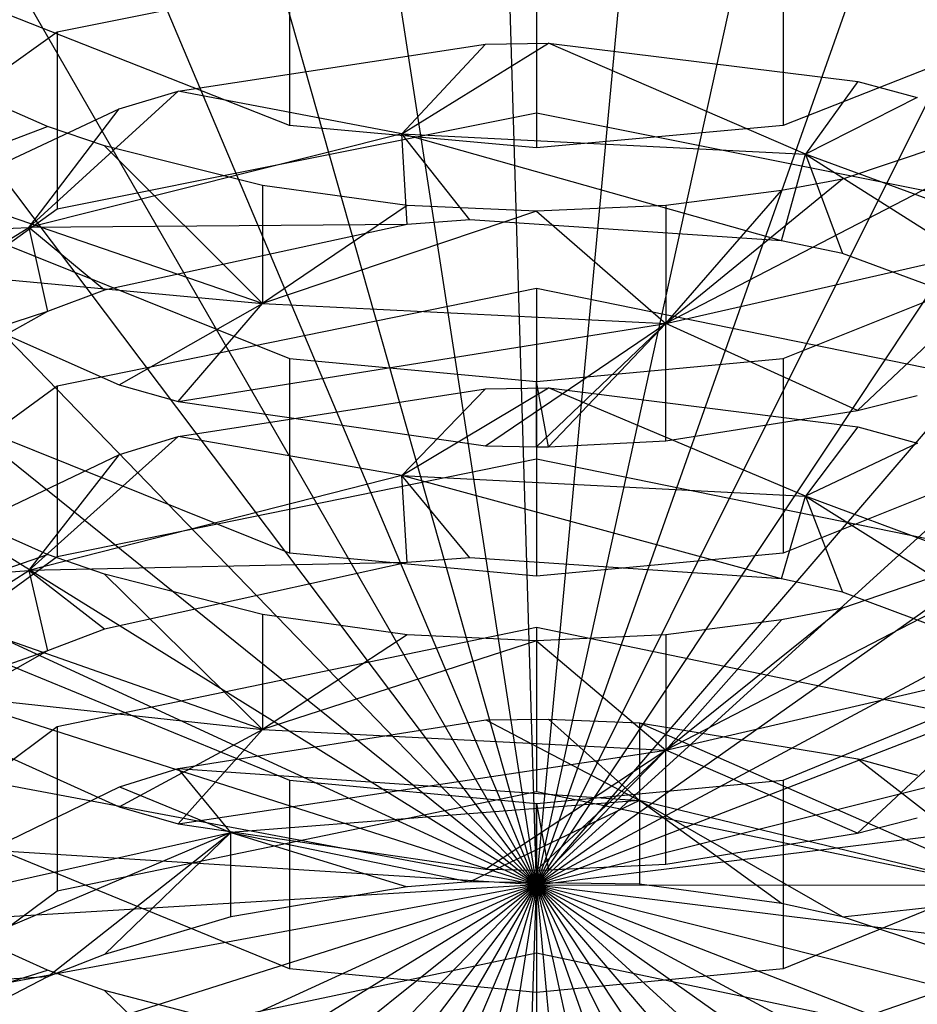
# Model space of a CAD drawing. Extents: x 0.1 to 26.5, y -19.1 to 0.
# Tile 137 of 256: x 13.151 to 13.433, y -11.816 to -11.507. Entities that reach past the tile are written whole.
import ezdxf

# ---------------------------------------------------------------- set-up
doc = ezdxf.new("R2010")
doc.units = 0
doc.header["$LTSCALE"] = 2.54
doc.layers.get('0').update_dxf_attribs({"linetype": 'CONTINUOUS'})

# ---------------------------------------------------------------- blocks, each defined once
blk = doc.blocks.new('7777_STL')
at = {"color": 0}
for p, q in [((13.31313, -11.77834, 37.94089), (13.30328, -11.44831, 37.93687)), ((13.31313, -11.77834, 37.94089), (13.30328, -11.44831, 37.93687)), ((13.31313, -11.77834, 37.94089), (13.34391, -11.4496, 37.93687)), ((13.31313, -11.77834, 37.94089), (13.34391, -11.4496, 37.93687)), ((13.31313, -11.77834, 37.94089), (13.2628, -11.45202, 37.93687)), ((13.31313, -11.77834, 37.94089), (13.2628, -11.45202, 37.93687)), ((13.31313, -11.77834, 37.94089), (13.38407, -11.45588, 37.93687)), ((13.31313, -11.77834, 37.94089), (13.38407, -11.45588, 37.93687)), ((13.31313, -11.77834, 37.94089), (13.22308, -11.46068, 37.93687)), ((13.31313, -11.77834, 37.94089), (13.22308, -11.46068, 37.93687)), ((13.31313, -11.77834, 37.94089), (13.42316, -11.46704, 37.93687)), ((13.31313, -11.77834, 37.94089), (13.42316, -11.46704, 37.93687)), ((13.31313, -11.77834, 37.94089), (13.18472, -11.47415, 37.93687)), ((13.31313, -11.77834, 37.94089), (13.18472, -11.47415, 37.93687)), ((13.23575, -11.47751, 14.019), (13.23575, -11.54025, 13.9479)), ((13.23575, -11.47751, 14.019), (13.23575, -11.54025, 13.9479)), ((13.39051, -11.47751, 14.019), (13.39051, -11.54025, 13.9479)), ((13.39051, -11.47751, 14.019), (13.39051, -11.54025, 13.9479)), ((13.31313, -11.48093, 12.99914), (13.16287, -11.51098, 13.02079)), ((13.31313, -11.48093, 12.99914), (13.16287, -11.51098, 13.02079)), ((13.31313, -11.48093, 12.99914), (13.31313, -11.53636, 12.92221)), ((13.31313, -11.48093, 12.99914), (13.31313, -11.53636, 12.92221)), ((13.31313, -11.77834, 37.94089), (13.46059, -11.48292, 37.93687)), ((13.31313, -11.77834, 37.94089), (13.46059, -11.48292, 37.93687)), ((13.31313, -11.48455, 14.02522), (13.31313, -11.54729, 13.95412)), ((13.31313, -11.48455, 14.02522), (13.31313, -11.54729, 13.95412)), ((13.23575, -11.54025, 13.9479), (13.09872, -11.48632, 13.90031)), ((13.23575, -11.54025, 13.9479), (13.09872, -11.48632, 13.90031)), ((13.52754, -11.48632, 13.90031), (13.39051, -11.54025, 13.9479)), ((13.52754, -11.48632, 13.90031), (13.39051, -11.54025, 13.9479)), ((13.31313, -11.77834, 37.94089), (13.14832, -11.49224, 37.93687)), ((13.31313, -11.77834, 37.94089), (13.14832, -11.49224, 37.93687)), ((13.31313, -11.77834, 37.94089), (13.49577, -11.50328, 37.93687)), ((13.31313, -11.77834, 37.94089), (13.49577, -11.50328, 37.93687)), ((13.16287, -11.51098, 13.02079), (13.04703, -11.59425, 13.08078)), ((13.16287, -11.51098, 13.02079), (13.04703, -11.59425, 13.08078)), ((13.16287, -11.51098, 13.02079), (13.16287, -11.56641, 12.94385)), ((13.16287, -11.51098, 13.02079), (13.16287, -11.56641, 12.94385)), ((13.31313, -11.77834, 37.94089), (13.11441, -11.51466, 37.93687)), ((13.31313, -11.77834, 37.94089), (13.11441, -11.51466, 37.93687)), ((13.20084, -11.52951, 12.91728), (13.2972, -11.51479, 12.90667)), ((13.20084, -11.52951, 12.91728), (13.2972, -11.51479, 12.90667)), ((13.27088, -11.54295, 12.87033), (13.3169, -11.51452, 12.90647)), ((13.27088, -11.54295, 12.87033), (13.3169, -11.51452, 12.90647)), ((13.2972, -11.51479, 12.90667), (13.27088, -11.54295, 12.87033)), ((13.2972, -11.51479, 12.90667), (13.27088, -11.54295, 12.87033)), ((13.2972, -11.51479, 12.90667), (13.3169, -11.51452, 12.90647)), ((13.2972, -11.51479, 12.90667), (13.3169, -11.51452, 12.90647)), ((13.3169, -11.51452, 12.90647), (13.41383, -11.52651, 12.91511)), ((13.39744, -11.54931, 12.87476), (13.3169, -11.51452, 12.90647)), ((13.39744, -11.54931, 12.87476), (13.3169, -11.51452, 12.90647)), ((13.3169, -11.51452, 12.90647), (13.41383, -11.52651, 12.91511)), ((13.15981, -11.5406, 13.94821), (13.1151, -11.52107, 13.93098)), ((13.15981, -11.5406, 13.94821), (13.1151, -11.52107, 13.93098)), ((13.31313, -11.77834, 37.94089), (13.52819, -11.52781, 37.93687)), ((13.31313, -11.77834, 37.94089), (13.52819, -11.52781, 37.93687)), ((13.49865, -11.52722, 13.9364), (13.35369, -11.60242, 13.92709)), ((13.49865, -11.52722, 13.9364), (13.35369, -11.60242, 13.92709)), ((13.41383, -11.52651, 12.91511), (13.39744, -11.54931, 12.87476)), ((13.41383, -11.52651, 12.91511), (13.39744, -11.54931, 12.87476)), ((13.49865, -11.52722, 13.9364), (13.40905, -11.55707, 13.96275)), ((13.49865, -11.52722, 13.9364), (13.40905, -11.55707, 13.96275)), ((13.41383, -11.52651, 12.91511), (13.43253, -11.53154, 12.91874)), ((13.41383, -11.52651, 12.91511), (13.43253, -11.53154, 12.91874)), ((13.15398, -11.57226, 12.89074), (13.20084, -11.52951, 12.91728)), ((13.15398, -11.57226, 12.89074), (13.20084, -11.52951, 12.91728)), ((13.18236, -11.53507, 12.92128), (13.20084, -11.52951, 12.91728)), ((13.18236, -11.53507, 12.92128), (13.20084, -11.52951, 12.91728)), ((13.27088, -11.54295, 12.87033), (13.20084, -11.52951, 12.91728)), ((13.27088, -11.54295, 12.87033), (13.20084, -11.52951, 12.91728)), ((13.43253, -11.53154, 12.91874), (13.39744, -11.54931, 12.87476)), ((13.43253, -11.53154, 12.91874), (13.39744, -11.54931, 12.87476)), ((13.09744, -11.57483, 12.94992), (13.18236, -11.53507, 12.92128)), ((13.09744, -11.57483, 12.94992), (13.18236, -11.53507, 12.92128)), ((13.15398, -11.57226, 12.89074), (13.18236, -11.53507, 12.92128)), ((13.15398, -11.57226, 12.89074), (13.18236, -11.53507, 12.92128)), ((13.16287, -11.56641, 12.94385), (13.31313, -11.53636, 12.92221)), ((13.16287, -11.56641, 12.94385), (13.31313, -11.53636, 12.92221)), ((13.31313, -11.53636, 12.92221), (13.46339, -11.56641, 12.94385)), ((13.31313, -11.53636, 12.92221), (13.46339, -11.56641, 12.94385)), ((13.31313, -11.54729, 13.95412), (13.23575, -11.54025, 13.9479)), ((13.31313, -11.54729, 13.95412), (13.23575, -11.54025, 13.9479)), ((13.39051, -11.54025, 13.9479), (13.31313, -11.54729, 13.95412)), ((13.39051, -11.54025, 13.9479), (13.31313, -11.54729, 13.95412)), ((13.31313, -11.77834, 37.94089), (13.08351, -11.54108, 37.93687)), ((13.31313, -11.77834, 37.94089), (13.08351, -11.54108, 37.93687)), ((13.1151, -11.55759, 13.88866), (13.15981, -11.5406, 13.94821)), ((13.1151, -11.55759, 13.88866), (13.15981, -11.5406, 13.94821)), ((13.27088, -11.54295, 12.87033), (13.15398, -11.57226, 12.89074)), ((13.27088, -11.54295, 12.87033), (13.15398, -11.57226, 12.89074)), ((13.17776, -11.5467, 13.95359), (13.15981, -11.5406, 13.94821)), ((13.17776, -11.5467, 13.95359), (13.15981, -11.5406, 13.94821)), ((13.38997, -11.57646, 12.83238), (13.27088, -11.54295, 12.87033)), ((13.27088, -11.54295, 12.87033), (13.39744, -11.54931, 12.87476)), ((13.27088, -11.54295, 12.87033), (13.39744, -11.54931, 12.87476)), ((13.29224, -11.56992, 12.82792), (13.27088, -11.54295, 12.87033)), ((13.38997, -11.57646, 12.83238), (13.27088, -11.54295, 12.87033)), ((13.29224, -11.56992, 12.82792), (13.27088, -11.54295, 12.87033)), ((13.27261, -11.57135, 12.82889), (13.27088, -11.54295, 12.87033)), ((13.27261, -11.57135, 12.82889), (13.27088, -11.54295, 12.87033)), ((13.22729, -11.55911, 13.96454), (13.17776, -11.5467, 13.95359)), ((13.17776, -11.5467, 13.95359), (13.22729, -11.5961, 13.92167)), ((13.17776, -11.5467, 13.95359), (13.22729, -11.5961, 13.92167)), ((13.22729, -11.55911, 13.96454), (13.17776, -11.5467, 13.95359)), ((13.38997, -11.57646, 12.83238), (13.39744, -11.54931, 12.87476)), ((13.38997, -11.57646, 12.83238), (13.39744, -11.54931, 12.87476)), ((13.50995, -11.59057, 12.90349), (13.39744, -11.54931, 12.87476)), ((13.39744, -11.54931, 12.87476), (13.40906, -11.58048, 12.83512)), ((13.39744, -11.54931, 12.87476), (13.40906, -11.58048, 12.83512)), ((13.39744, -11.54931, 12.87476), (13.49866, -11.61338, 12.85755)), ((13.39744, -11.54931, 12.87476), (13.49866, -11.61338, 12.85755)), ((13.50995, -11.59057, 12.90349), (13.39744, -11.54931, 12.87476)), ((13.09872, -11.55834, 13.81589), (13.23575, -11.61338, 13.86217)), ((13.09872, -11.55834, 13.81589), (13.23575, -11.61338, 13.86217)), ((13.22729, -11.5961, 13.92167), (13.1151, -11.55759, 13.88866)), ((13.22729, -11.5961, 13.92167), (13.1151, -11.55759, 13.88866)), ((13.31313, -11.77834, 37.94089), (13.55734, -11.55614, 37.93687)), ((13.31313, -11.77834, 37.94089), (13.55734, -11.55614, 37.93687)), ((13.40905, -11.55707, 13.96275), (13.35369, -11.60242, 13.92709)), ((13.40905, -11.55707, 13.96275), (13.35369, -11.60242, 13.92709)), ((13.40905, -11.55707, 13.96275), (13.38996, -11.56072, 13.96597)), ((13.40905, -11.55707, 13.96275), (13.38996, -11.56072, 13.96597)), ((13.39051, -11.61338, 13.86217), (13.52754, -11.55834, 13.81589)), ((13.39051, -11.61338, 13.86217), (13.52754, -11.55834, 13.81589)), ((13.2726, -11.56536, 13.97006), (13.22729, -11.55911, 13.96454)), ((13.22729, -11.55911, 13.96454), (13.22729, -11.5961, 13.92167)), ((13.22729, -11.55911, 13.96454), (13.22729, -11.5961, 13.92167)), ((13.2726, -11.56536, 13.97006), (13.22729, -11.55911, 13.96454)), ((13.38996, -11.56072, 13.96597), (13.35369, -11.56535, 13.97005)), ((13.35369, -11.60242, 13.92709), (13.38996, -11.56072, 13.96597)), ((13.35369, -11.60242, 13.92709), (13.38996, -11.56072, 13.96597)), ((13.38996, -11.56072, 13.96597), (13.35369, -11.56535, 13.97005)), ((13.04703, -11.64967, 13.00384), (13.16287, -11.56641, 12.94385)), ((13.04703, -11.64967, 13.00384), (13.16287, -11.56641, 12.94385)), ((13.2726, -11.56536, 13.97006), (13.22729, -11.5961, 13.92167)), ((13.2726, -11.56536, 13.97006), (13.22729, -11.5961, 13.92167)), ((13.31313, -11.56712, 13.97162), (13.22729, -11.5961, 13.92167)), ((13.31313, -11.56712, 13.97162), (13.22729, -11.5961, 13.92167)), ((13.31313, -11.56712, 13.97162), (13.2726, -11.56536, 13.97006)), ((13.31313, -11.56712, 13.97162), (13.2726, -11.56536, 13.97006)), ((13.35369, -11.56535, 13.97005), (13.31313, -11.56712, 13.97162)), ((13.35369, -11.56535, 13.97005), (13.31313, -11.56712, 13.97162)), ((13.31313, -11.56712, 13.97162), (13.35369, -11.60242, 13.92709)), ((13.31313, -11.56712, 13.97162), (13.35369, -11.60242, 13.92709)), ((13.35369, -11.56535, 13.97005), (13.35369, -11.60242, 13.92709)), ((13.35369, -11.56535, 13.97005), (13.35369, -11.60242, 13.92709)), ((13.31313, -11.77834, 37.94089), (13.05609, -11.5711, 37.93687)), ((13.31313, -11.77834, 37.94089), (13.05609, -11.5711, 37.93687)), ((13.27261, -11.57135, 12.82889), (13.15398, -11.57226, 12.89074)), ((13.27261, -11.57135, 12.82889), (13.15398, -11.57226, 12.89074)), ((13.27261, -11.57135, 12.82889), (13.17777, -11.59191, 12.84291)), ((13.27261, -11.57135, 12.82889), (13.17777, -11.59191, 12.84291)), ((13.29224, -11.56992, 12.82792), (13.27261, -11.57135, 12.82889)), ((13.29224, -11.56992, 12.82792), (13.27261, -11.57135, 12.82889)), ((13.38997, -11.57646, 12.83238), (13.29224, -11.56992, 12.82792)), ((13.38997, -11.57646, 12.83238), (13.29224, -11.56992, 12.82792)), ((13.05688, -11.63243, 12.93264), (13.15398, -11.57226, 12.89074)), ((13.05688, -11.63243, 12.93264), (13.15398, -11.57226, 12.89074)), ((13.09744, -11.57483, 12.94992), (13.15398, -11.57226, 12.89074)), ((13.09744, -11.57483, 12.94992), (13.15398, -11.57226, 12.89074)), ((13.15398, -11.57226, 12.89074), (13.15982, -11.59863, 12.84749)), ((13.17777, -11.59191, 12.84291), (13.15398, -11.57226, 12.89074)), ((13.17777, -11.59191, 12.84291), (13.15398, -11.57226, 12.89074)), ((13.15398, -11.57226, 12.89074), (13.15982, -11.59863, 12.84749)), ((13.35369, -11.60242, 13.92709), (13.47077, -11.57573, 13.90421)), ((13.35369, -11.60242, 13.92709), (13.47077, -11.57573, 13.90421)), ((13.40906, -11.58048, 12.83512), (13.38997, -11.57646, 12.83238)), ((13.40906, -11.58048, 12.83512), (13.38997, -11.57646, 12.83238)), ((13.41382, -11.62969, 13.87588), (13.47077, -11.57573, 13.90421)), ((13.41382, -11.62969, 13.87588), (13.47077, -11.57573, 13.90421)), ((13.49866, -11.61338, 12.85755), (13.40906, -11.58048, 12.83512)), ((13.49866, -11.61338, 12.85755), (13.40906, -11.58048, 12.83512)), ((13.09743, -11.5841, 13.83755), (13.22729, -11.5961, 13.92167)), ((13.09743, -11.5841, 13.83755), (13.18235, -11.62161, 13.86909)), ((13.09743, -11.5841, 13.83755), (13.22729, -11.5961, 13.92167)), ((13.09743, -11.5841, 13.83755), (13.18235, -11.62161, 13.86909)), ((13.31313, -11.77834, 37.94089), (13.5828, -11.58783, 37.93687)), ((13.31313, -11.77834, 37.94089), (13.5828, -11.58783, 37.93687)), ((13.17777, -11.59191, 12.84291), (13.15982, -11.59863, 12.84749)), ((13.17777, -11.59191, 12.84291), (13.15982, -11.59863, 12.84749)), ((13.31313, -11.59143, 12.84258), (13.16287, -11.62203, 12.86345)), ((13.31313, -11.59143, 12.84258), (13.16287, -11.62203, 12.86345)), ((13.46339, -11.62203, 12.86345), (13.31313, -11.59143, 12.84258)), ((13.31313, -11.59143, 12.84258), (13.31313, -11.64485, 12.76424)), ((13.46339, -11.62203, 12.86345), (13.31313, -11.59143, 12.84258)), ((13.31313, -11.59143, 12.84258), (13.31313, -11.64485, 12.76424)), ((13.15982, -11.59863, 12.84749), (13.05688, -11.63243, 12.93264)), ((13.15982, -11.59863, 12.84749), (13.05688, -11.63243, 12.93264)), ((13.15982, -11.59863, 12.84749), (13.07856, -11.64396, 12.8784)), ((13.15982, -11.59863, 12.84749), (13.07856, -11.64396, 12.8784)), ((13.18235, -11.62161, 13.86909), (13.22729, -11.5961, 13.92167)), ((13.18235, -11.62161, 13.86909), (13.22729, -11.5961, 13.92167)), ((13.20083, -11.62685, 13.8735), (13.22729, -11.5961, 13.92167)), ((13.20083, -11.62685, 13.8735), (13.22729, -11.5961, 13.92167)), ((13.22729, -11.5961, 13.92167), (13.35369, -11.60242, 13.92709)), ((13.22729, -11.5961, 13.92167), (13.35369, -11.60242, 13.92709)), ((13.31313, -11.77834, 37.94089), (13.03257, -11.60425, 37.93687)), ((13.31313, -11.77834, 37.94089), (13.03257, -11.60425, 37.93687)), ((13.20083, -11.62685, 13.8735), (13.35369, -11.60242, 13.92709)), ((13.20083, -11.62685, 13.8735), (13.35369, -11.60242, 13.92709)), ((13.29718, -11.64074, 13.88517), (13.35369, -11.60242, 13.92709)), ((13.29718, -11.64074, 13.88517), (13.35369, -11.60242, 13.92709)), ((13.35369, -11.60242, 13.92709), (13.31313, -11.64101, 13.8854)), ((13.35369, -11.60242, 13.92709), (13.31313, -11.64101, 13.8854)), ((13.31689, -11.641, 13.88539), (13.35369, -11.60242, 13.92709)), ((13.31689, -11.641, 13.88539), (13.35369, -11.60242, 13.92709)), ((13.35369, -11.63921, 13.88389), (13.35369, -11.60242, 13.92709)), ((13.35369, -11.63921, 13.88389), (13.35369, -11.60242, 13.92709)), ((13.41382, -11.62969, 13.87588), (13.35369, -11.60242, 13.92709)), ((13.41382, -11.62969, 13.87588), (13.35369, -11.60242, 13.92709)), ((13.23575, -11.61338, 13.86217), (13.31313, -11.62057, 13.86822)), ((13.23575, -11.61338, 13.86217), (13.31313, -11.62057, 13.86822)), ((13.23575, -11.61338, 13.86217), (13.23575, -11.67441, 13.7896)), ((13.23575, -11.61338, 13.86217), (13.23575, -11.67441, 13.7896)), ((13.31313, -11.62057, 13.86822), (13.39051, -11.61338, 13.86217)), ((13.31313, -11.62057, 13.86822), (13.39051, -11.61338, 13.86217)), ((13.39051, -11.61338, 13.86217), (13.39051, -11.67441, 13.7896)), ((13.39051, -11.61338, 13.86217), (13.39051, -11.67441, 13.7896)), ((13.23575, -11.67441, 13.7896), (13.09872, -11.61936, 13.74331)), ((13.23575, -11.67441, 13.7896), (13.09872, -11.61936, 13.74331)), ((13.31689, -11.641, 13.88539), (13.31313, -11.62057, 13.86822)), ((13.31313, -11.64101, 13.8854), (13.31313, -11.62057, 13.86822)), ((13.31313, -11.62057, 13.86822), (13.31313, -11.6816, 13.79564)), ((13.31313, -11.62057, 13.86822), (13.31313, -11.6816, 13.79564)), ((13.52754, -11.61936, 13.74331), (13.39051, -11.67441, 13.7896)), ((13.52754, -11.61936, 13.74331), (13.39051, -11.67441, 13.7896)), ((13.16287, -11.62203, 12.86345), (13.04703, -11.70682, 12.92126)), ((13.16287, -11.62203, 12.86345), (13.04703, -11.70682, 12.92126)), ((13.16287, -11.62203, 12.86345), (13.16287, -11.67545, 12.7851)), ((13.16287, -11.62203, 12.86345), (13.16287, -11.67545, 12.7851)), ((13.18235, -11.62161, 13.86909), (13.20083, -11.62685, 13.8735)), ((13.18235, -11.62161, 13.86909), (13.20083, -11.62685, 13.8735)), ((13.20085, -11.63784, 12.75946), (13.2972, -11.62285, 12.74924)), ((13.20085, -11.63784, 12.75946), (13.2972, -11.62285, 12.74924)), ((13.27089, -11.65001, 12.71224), (13.31691, -11.62257, 12.74905)), ((13.27089, -11.65001, 12.71224), (13.31691, -11.62257, 12.74905)), ((13.2972, -11.62285, 12.74924), (13.27089, -11.65001, 12.71224)), ((13.2972, -11.62285, 12.74924), (13.27089, -11.65001, 12.71224)), ((13.2972, -11.62285, 12.74924), (13.31691, -11.62257, 12.74905)), ((13.2972, -11.62285, 12.74924), (13.31691, -11.62257, 12.74905)), ((13.31313, -11.77834, 37.94089), (13.60417, -11.62242, 37.93687)), ((13.31313, -11.77834, 37.94089), (13.60417, -11.62242, 37.93687)), ((13.31691, -11.62257, 12.74905), (13.41383, -11.63478, 12.75738)), ((13.39744, -11.65648, 12.71651), (13.31691, -11.62257, 12.74905)), ((13.39744, -11.65648, 12.71651), (13.31691, -11.62257, 12.74905)), ((13.31691, -11.62257, 12.74905), (13.41383, -11.63478, 12.75738)), ((13.20083, -11.62685, 13.8735), (13.29718, -11.64074, 13.88517)), ((13.20083, -11.62685, 13.8735), (13.29718, -11.64074, 13.88517)), ((13.41382, -11.62969, 13.87588), (13.43253, -11.62495, 13.87189)), ((13.41382, -11.62969, 13.87588), (13.43253, -11.62495, 13.87189)), ((13.35369, -11.63921, 13.88389), (13.41382, -11.62969, 13.87588)), ((13.35369, -11.63921, 13.88389), (13.41382, -11.62969, 13.87588)), ((13.41383, -11.63478, 12.75738), (13.39744, -11.65648, 12.71651)), ((13.41383, -11.63478, 12.75738), (13.39744, -11.65648, 12.71651)), ((13.41383, -11.63478, 12.75738), (13.43254, -11.6399, 12.76087)), ((13.41383, -11.63478, 12.75738), (13.43254, -11.6399, 12.76087)), ((13.15398, -11.67984, 12.73188), (13.20085, -11.63784, 12.75946)), ((13.15398, -11.67984, 12.73188), (13.20085, -11.63784, 12.75946)), ((13.18237, -11.64349, 12.76331), (13.20085, -11.63784, 12.75946)), ((13.18237, -11.64349, 12.76331), (13.20085, -11.63784, 12.75946)), ((13.27089, -11.65001, 12.71224), (13.20085, -11.63784, 12.75946)), ((13.27089, -11.65001, 12.71224), (13.20085, -11.63784, 12.75946)), ((13.31689, -11.641, 13.88539), (13.35369, -11.63921, 13.88389)), ((13.31689, -11.641, 13.88539), (13.35369, -11.63921, 13.88389)), ((13.31313, -11.77834, 37.94089), (13.01331, -11.64005, 37.93687)), ((13.31313, -11.77834, 37.94089), (13.01331, -11.64005, 37.93687)), ((13.29718, -11.64074, 13.88517), (13.31313, -11.64101, 13.8854)), ((13.29718, -11.64074, 13.88517), (13.31313, -11.64101, 13.8854)), ((13.31313, -11.64101, 13.8854), (13.31689, -11.641, 13.88539)), ((13.43254, -11.6399, 12.76087), (13.39744, -11.65648, 12.71651)), ((13.43254, -11.6399, 12.76087), (13.39744, -11.65648, 12.71651)), ((13.09745, -11.68399, 12.79092), (13.18237, -11.64349, 12.76331)), ((13.09745, -11.68399, 12.79092), (13.18237, -11.64349, 12.76331)), ((13.15398, -11.67984, 12.73188), (13.18237, -11.64349, 12.76331)), ((13.15398, -11.67984, 12.73188), (13.18237, -11.64349, 12.76331)), ((13.16287, -11.67545, 12.7851), (13.31313, -11.64485, 12.76424)), ((13.16287, -11.67545, 12.7851), (13.31313, -11.64485, 12.76424)), ((13.31313, -11.64485, 12.76424), (13.46339, -11.67545, 12.7851)), ((13.31313, -11.64485, 12.76424), (13.46339, -11.67545, 12.7851)), ((13.27089, -11.65001, 12.71224), (13.15398, -11.67984, 12.73188)), ((13.27089, -11.65001, 12.71224), (13.15398, -11.67984, 12.73188)), ((13.38996, -11.68249, 12.67347), (13.27089, -11.65001, 12.71224)), ((13.27089, -11.65001, 12.71224), (13.39744, -11.65648, 12.71651)), ((13.27089, -11.65001, 12.71224), (13.39744, -11.65648, 12.71651)), ((13.29223, -11.67584, 12.66918), (13.27089, -11.65001, 12.71224)), ((13.38996, -11.68249, 12.67347), (13.27089, -11.65001, 12.71224)), ((13.29223, -11.67584, 12.66918), (13.27089, -11.65001, 12.71224)), ((13.2726, -11.67729, 12.67012), (13.27089, -11.65001, 12.71224)), ((13.2726, -11.67729, 12.67012), (13.27089, -11.65001, 12.71224)), ((13.15981, -11.67478, 13.78991), (13.11509, -11.65484, 13.77315)), ((13.15981, -11.67478, 13.78991), (13.11509, -11.65484, 13.77315)), ((13.38996, -11.68249, 12.67347), (13.39744, -11.65648, 12.71651)), ((13.38996, -11.68249, 12.67347), (13.39744, -11.65648, 12.71651)), ((13.50995, -11.69848, 12.74415), (13.39744, -11.65648, 12.71651)), ((13.39744, -11.65648, 12.71651), (13.40906, -11.68658, 12.6761)), ((13.39744, -11.65648, 12.71651), (13.40906, -11.68658, 12.6761)), ((13.39744, -11.65648, 12.71651), (13.49865, -11.72005, 12.69766)), ((13.39744, -11.65648, 12.71651), (13.49865, -11.72005, 12.69766)), ((13.50995, -11.69848, 12.74415), (13.39744, -11.65648, 12.71651)), ((13.31313, -11.77834, 37.94089), (13.62112, -11.65936, 37.93687)), ((13.31313, -11.77834, 37.94089), (13.62112, -11.65936, 37.93687)), ((13.49866, -11.66111, 13.77842), (13.35369, -11.73612, 13.76723)), ((13.49866, -11.66111, 13.77842), (13.35369, -11.73612, 13.76723)), ((13.49866, -11.66111, 13.77842), (13.40906, -11.69159, 13.80404)), ((13.49866, -11.66111, 13.77842), (13.40906, -11.69159, 13.80404)), ((13.04703, -11.76024, 12.84291), (13.16287, -11.67545, 12.7851)), ((13.04703, -11.76024, 12.84291), (13.16287, -11.67545, 12.7851)), ((13.11509, -11.69036, 13.7299), (13.15981, -11.67478, 13.78991)), ((13.11509, -11.69036, 13.7299), (13.15981, -11.67478, 13.78991)), ((13.17777, -11.681, 13.79514), (13.15981, -11.67478, 13.78991)), ((13.17777, -11.681, 13.79514), (13.15981, -11.67478, 13.78991)), ((13.31313, -11.6816, 13.79564), (13.23575, -11.67441, 13.7896)), ((13.31313, -11.6816, 13.79564), (13.23575, -11.67441, 13.7896)), ((13.29223, -11.67584, 12.66918), (13.2726, -11.67729, 12.67012)), ((13.29223, -11.67584, 12.66918), (13.2726, -11.67729, 12.67012)), ((13.38996, -11.68249, 12.67347), (13.29223, -11.67584, 12.66918)), ((13.38996, -11.68249, 12.67347), (13.29223, -11.67584, 12.66918)), ((13.39051, -11.67441, 13.7896), (13.31313, -11.6816, 13.79564)), ((13.39051, -11.67441, 13.7896), (13.31313, -11.6816, 13.79564)), ((13.31313, -11.77834, 37.94089), (12.99859, -11.67794, 37.93687)), ((13.31313, -11.77834, 37.94089), (12.99859, -11.67794, 37.93687)), ((13.2726, -11.67729, 12.67012), (13.15398, -11.67984, 12.73188)), ((13.2726, -11.67729, 12.67012), (13.15398, -11.67984, 12.73188)), ((13.2726, -11.67729, 12.67012), (13.17776, -11.69821, 12.68359)), ((13.2726, -11.67729, 12.67012), (13.17776, -11.69821, 12.68359)), ((13.05688, -11.74108, 12.7722), (13.15398, -11.67984, 12.73188)), ((13.05688, -11.74108, 12.7722), (13.15398, -11.67984, 12.73188)), ((13.09745, -11.68399, 12.79092), (13.15398, -11.67984, 12.73188)), ((13.09745, -11.68399, 12.79092), (13.15398, -11.67984, 12.73188)), ((13.15398, -11.67984, 12.73188), (13.15981, -11.70504, 12.68799)), ((13.17776, -11.69821, 12.68359), (13.15398, -11.67984, 12.73188)), ((13.17776, -11.69821, 12.68359), (13.15398, -11.67984, 12.73188)), ((13.15398, -11.67984, 12.73188), (13.15981, -11.70504, 12.68799)), ((13.22729, -11.69367, 13.80579), (13.17777, -11.681, 13.79514)), ((13.17777, -11.681, 13.79514), (13.22729, -11.72966, 13.76197)), ((13.17777, -11.681, 13.79514), (13.22729, -11.72966, 13.76197)), ((13.22729, -11.69367, 13.80579), (13.17777, -11.681, 13.79514)), ((13.40906, -11.68658, 12.6761), (13.38996, -11.68249, 12.67347)), ((13.40906, -11.68658, 12.6761), (13.38996, -11.68249, 12.67347)), ((13.49865, -11.72005, 12.69766), (13.40906, -11.68658, 12.6761)), ((13.49865, -11.72005, 12.69766), (13.40906, -11.68658, 12.6761)), ((13.09872, -11.68938, 13.65706), (13.23575, -11.74554, 13.70198)), ((13.09872, -11.68938, 13.65706), (13.23575, -11.74554, 13.70198)), ((13.22729, -11.72966, 13.76197), (13.11509, -11.69036, 13.7299)), ((13.22729, -11.72966, 13.76197), (13.11509, -11.69036, 13.7299)), ((13.40906, -11.69159, 13.80404), (13.35369, -11.73612, 13.76723)), ((13.40906, -11.69159, 13.80404), (13.35369, -11.73612, 13.76723)), ((13.40906, -11.69159, 13.80404), (13.38996, -11.69531, 13.80717)), ((13.40906, -11.69159, 13.80404), (13.38996, -11.69531, 13.80717)), ((13.39051, -11.74554, 13.70198), (13.52754, -11.68938, 13.65706)), ((13.39051, -11.74554, 13.70198), (13.52754, -11.68938, 13.65706)), ((13.2726, -11.70005, 13.81115), (13.22729, -11.69367, 13.80579)), ((13.22729, -11.69367, 13.80579), (13.22729, -11.72966, 13.76197)), ((13.22729, -11.69367, 13.80579), (13.22729, -11.72966, 13.76197)), ((13.2726, -11.70005, 13.81115), (13.22729, -11.69367, 13.80579)), ((13.31313, -11.69775, 12.6833), (13.16287, -11.72889, 12.70335)), ((13.31313, -11.69775, 12.6833), (13.16287, -11.72889, 12.70335)), ((13.46339, -11.72889, 12.70335), (13.31313, -11.69775, 12.6833)), ((13.31313, -11.69775, 12.6833), (13.31313, -11.74909, 12.60358)), ((13.46339, -11.72889, 12.70335), (13.31313, -11.69775, 12.6833)), ((13.31313, -11.69775, 12.6833), (13.31313, -11.74909, 12.60358)), ((13.38996, -11.69531, 13.80717), (13.35369, -11.70004, 13.81115)), ((13.35369, -11.73612, 13.76723), (13.38996, -11.69531, 13.80717)), ((13.35369, -11.73612, 13.76723), (13.38996, -11.69531, 13.80717)), ((13.38996, -11.69531, 13.80717), (13.35369, -11.70004, 13.81115)), ((13.17776, -11.69821, 12.68359), (13.15981, -11.70504, 12.68799)), ((13.17776, -11.69821, 12.68359), (13.15981, -11.70504, 12.68799)), ((13.2726, -11.70005, 13.81115), (13.22729, -11.72966, 13.76197)), ((13.2726, -11.70005, 13.81115), (13.22729, -11.72966, 13.76197)), ((13.31313, -11.70185, 13.81267), (13.2726, -11.70005, 13.81115)), ((13.31313, -11.70185, 13.81267), (13.2726, -11.70005, 13.81115)), ((13.31313, -11.77834, 37.94089), (13.63341, -11.69811, 37.93687)), ((13.31313, -11.77834, 37.94089), (13.63341, -11.69811, 37.93687)), ((13.35369, -11.70004, 13.81115), (13.31313, -11.70185, 13.81267)), ((13.35369, -11.70004, 13.81115), (13.31313, -11.70185, 13.81267)), ((13.35369, -11.70004, 13.81115), (13.35369, -11.73612, 13.76723)), ((13.35369, -11.70004, 13.81115), (13.35369, -11.73612, 13.76723)), ((13.31313, -11.70185, 13.81267), (13.22729, -11.72966, 13.76197)), ((13.31313, -11.70185, 13.81267), (13.22729, -11.72966, 13.76197)), ((13.31313, -11.70185, 13.81267), (13.35369, -11.73612, 13.76723)), ((13.31313, -11.70185, 13.81267), (13.35369, -11.73612, 13.76723)), ((13.15981, -11.70504, 12.68799), (13.05688, -11.74108, 12.7722)), ((13.15981, -11.70504, 12.68799), (13.05688, -11.74108, 12.7722)), ((13.15981, -11.70504, 12.68799), (13.07856, -11.75117, 12.7177)), ((13.15981, -11.70504, 12.68799), (13.07856, -11.75117, 12.7177)), ((13.35369, -11.73612, 13.76723), (13.47077, -11.70888, 13.74501)), ((13.35369, -11.73612, 13.76723), (13.47077, -11.70888, 13.74501)), ((13.41381, -11.76219, 13.7153), (13.47077, -11.70888, 13.74501)), ((13.41381, -11.76219, 13.7153), (13.47077, -11.70888, 13.74501)), ((13.09743, -11.71567, 13.67809), (13.22729, -11.72966, 13.76197)), ((13.09743, -11.71567, 13.67809), (13.18235, -11.75394, 13.70871)), ((13.09743, -11.71567, 13.67809), (13.22729, -11.72966, 13.76197)), ((13.09743, -11.71567, 13.67809), (13.18235, -11.75394, 13.70871)), ((13.31313, -11.77834, 37.94089), (12.98863, -11.71736, 37.93687)), ((13.31313, -11.77834, 37.94089), (12.98863, -11.71736, 37.93687)), ((13.20086, -11.74193, 12.59897), (13.29721, -11.72669, 12.58915)), ((13.20086, -11.74193, 12.59897), (13.29721, -11.72669, 12.58915)), ((13.29721, -11.72669, 12.58915), (13.31691, -11.7264, 12.58896)), ((13.29721, -11.72669, 12.58915), (13.31691, -11.7264, 12.58896)), ((13.29721, -11.72669, 12.58915), (13.34542, -11.75195, 12.5509)), ((13.29721, -11.72669, 12.58915), (13.34542, -11.75195, 12.5509)), ((13.31691, -11.7264, 12.58896), (13.34542, -11.75195, 12.5509)), ((13.31691, -11.7264, 12.58896), (13.34542, -11.75195, 12.5509)), ((13.31691, -11.7264, 12.58896), (13.34542, -11.72764, 12.58976)), ((13.31691, -11.7264, 12.58896), (13.34542, -11.72764, 12.58976)), ((13.34542, -11.72764, 12.58976), (13.34542, -11.75195, 12.5509)), ((13.34542, -11.72764, 12.58976), (13.34542, -11.75195, 12.5509)), ((13.34542, -11.72764, 12.58976), (13.46914, -11.78185, 12.56948)), ((13.34542, -11.72764, 12.58976), (13.46914, -11.78185, 12.56948)), ((13.34542, -11.72764, 12.58976), (13.41384, -11.73883, 12.59697)), ((13.34542, -11.72764, 12.58976), (13.41384, -11.73883, 12.59697)), ((13.16287, -11.72889, 12.70335), (13.04703, -11.81516, 12.75892)), ((13.16287, -11.72889, 12.70335), (13.04703, -11.81516, 12.75892)), ((13.16287, -11.72889, 12.70335), (13.16287, -11.78023, 12.62363)), ((13.16287, -11.72889, 12.70335), (13.16287, -11.78023, 12.62363)), ((13.18235, -11.75394, 13.70871), (13.22729, -11.72966, 13.76197)), ((13.18235, -11.75394, 13.70871), (13.22729, -11.72966, 13.76197)), ((13.20083, -11.75929, 13.71298), (13.22729, -11.72966, 13.76197)), ((13.20083, -11.75929, 13.71298), (13.22729, -11.72966, 13.76197)), ((13.22729, -11.72966, 13.76197), (13.35369, -11.73612, 13.76723)), ((13.22729, -11.72966, 13.76197), (13.35369, -11.73612, 13.76723)), ((13.20083, -11.75929, 13.71298), (13.35369, -11.73612, 13.76723)), ((13.20083, -11.75929, 13.71298), (13.35369, -11.73612, 13.76723)), ((13.29718, -11.77346, 13.72431), (13.35369, -11.73612, 13.76723)), ((13.29718, -11.77346, 13.72431), (13.35369, -11.73612, 13.76723)), ((13.35369, -11.73612, 13.76723), (13.31313, -11.77374, 13.72454)), ((13.35369, -11.73612, 13.76723), (13.31313, -11.77374, 13.72454)), ((13.31689, -11.77372, 13.72453), (13.35369, -11.73612, 13.76723)), ((13.31689, -11.77372, 13.72453), (13.35369, -11.73612, 13.76723)), ((13.35369, -11.7719, 13.72307), (13.35369, -11.73612, 13.76723)), ((13.35369, -11.7719, 13.72307), (13.35369, -11.73612, 13.76723)), ((13.41381, -11.76219, 13.7153), (13.35369, -11.73612, 13.76723)), ((13.41381, -11.76219, 13.7153), (13.35369, -11.73612, 13.76723)), ((13.31313, -11.77834, 37.94089), (13.64084, -11.73808, 37.93687)), ((13.31313, -11.77834, 37.94089), (13.64084, -11.73808, 37.93687)), ((13.41384, -11.73883, 12.59697), (13.46914, -11.78185, 12.56948)), ((13.41384, -11.73883, 12.59697), (13.46914, -11.78185, 12.56948)), ((13.41384, -11.73883, 12.59697), (13.43254, -11.74404, 12.60032)), ((13.41384, -11.73883, 12.59697), (13.43254, -11.74404, 12.60032)), ((13.18237, -11.74769, 12.60267), (13.20086, -11.74193, 12.59897)), ((13.18237, -11.74769, 12.60267), (13.20086, -11.74193, 12.59897)), ((13.21734, -11.76203, 12.55716), (13.20086, -11.74193, 12.59897)), ((13.20086, -11.74193, 12.59897), (13.34542, -11.75195, 12.5509)), ((13.20086, -11.74193, 12.59897), (13.34542, -11.75195, 12.5509)), ((13.21734, -11.76203, 12.55716), (13.20086, -11.74193, 12.59897)), ((13.23575, -11.74554, 13.70198), (13.31313, -11.75288, 13.70785)), ((13.23575, -11.74554, 13.70198), (13.31313, -11.75288, 13.70785)), ((13.23575, -11.74554, 13.70198), (13.23575, -11.80477, 13.62794)), ((13.23575, -11.74554, 13.70198), (13.23575, -11.80477, 13.62794)), ((13.31313, -11.75288, 13.70785), (13.39051, -11.74554, 13.70198)), ((13.31313, -11.75288, 13.70785), (13.39051, -11.74554, 13.70198)), ((13.39051, -11.74554, 13.70198), (13.39051, -11.80477, 13.62794)), ((13.39051, -11.74554, 13.70198), (13.39051, -11.80477, 13.62794)), ((13.09745, -11.78889, 12.62921), (13.18237, -11.74769, 12.60267)), ((13.09745, -11.78889, 12.62921), (13.18237, -11.74769, 12.60267)), ((13.23575, -11.80477, 13.62794), (13.09872, -11.74861, 13.58301)), ((13.23575, -11.80477, 13.62794), (13.09872, -11.74861, 13.58301)), ((13.16287, -11.78023, 12.62363), (13.31313, -11.74909, 12.60358)), ((13.16287, -11.78023, 12.62363), (13.31313, -11.74909, 12.60358)), ((13.18237, -11.74769, 12.60267), (13.21734, -11.76203, 12.55716)), ((13.18237, -11.74769, 12.60267), (13.21734, -11.76203, 12.55716)), ((13.31313, -11.74909, 12.60358), (13.46339, -11.78023, 12.62363)), ((13.31313, -11.74909, 12.60358), (13.46339, -11.78023, 12.62363)), ((13.52754, -11.74861, 13.58301), (13.39051, -11.80477, 13.62794)), ((13.52754, -11.74861, 13.58301), (13.39051, -11.80477, 13.62794)), ((13.34542, -11.75195, 12.5509), (13.21734, -11.76203, 12.55716)), ((13.34542, -11.75195, 12.5509), (13.21734, -11.76203, 12.55716)), ((13.34542, -11.75195, 12.5509), (13.29223, -11.77749, 12.50781)), ((13.34542, -11.75195, 12.5509), (13.29223, -11.77749, 12.50781)), ((13.31313, -11.75288, 13.70785), (13.31689, -11.77372, 13.72453)), ((13.31313, -11.77374, 13.72454), (13.31313, -11.75288, 13.70785)), ((13.31313, -11.75288, 13.70785), (13.31313, -11.81211, 13.6338)), ((13.31313, -11.75288, 13.70785), (13.31313, -11.81211, 13.6338)), ((13.46914, -11.78185, 12.56948), (13.34542, -11.75195, 12.5509)), ((13.34542, -11.75195, 12.5509), (13.34542, -11.77823, 12.50826)), ((13.40905, -11.78842, 12.51444), (13.34542, -11.75195, 12.5509)), ((13.46914, -11.78185, 12.56948), (13.34542, -11.75195, 12.5509)), ((13.40905, -11.78842, 12.51444), (13.34542, -11.75195, 12.5509)), ((13.38996, -11.78426, 12.51192), (13.34542, -11.75195, 12.5509)), ((13.38996, -11.78426, 12.51192), (13.34542, -11.75195, 12.5509)), ((13.34542, -11.75195, 12.5509), (13.34542, -11.77823, 12.50826)), ((13.18235, -11.75394, 13.70871), (13.20083, -11.75929, 13.71298)), ((13.18235, -11.75394, 13.70871), (13.20083, -11.75929, 13.71298)), ((13.31313, -11.77834, 37.94089), (12.9836, -11.75769, 37.93687)), ((13.31313, -11.77834, 37.94089), (12.9836, -11.75769, 37.93687)), ((13.20083, -11.75929, 13.71298), (13.29718, -11.77346, 13.72431)), ((13.20083, -11.75929, 13.71298), (13.29718, -11.77346, 13.72431)), ((13.41381, -11.76219, 13.7153), (13.43252, -11.75734, 13.71143)), ((13.41381, -11.76219, 13.7153), (13.43252, -11.75734, 13.71143)), ((13.09745, -11.78889, 12.62921), (13.21734, -11.76203, 12.55716)), ((13.09745, -11.78889, 12.62921), (13.21734, -11.76203, 12.55716)), ((13.21734, -11.76203, 12.55716), (13.1022, -11.81073, 12.58742)), ((13.21734, -11.76203, 12.55716), (13.1022, -11.81073, 12.58742)), ((13.15981, -11.80719, 12.52584), (13.21734, -11.76203, 12.55716)), ((13.15981, -11.80719, 12.52584), (13.21734, -11.76203, 12.55716)), ((13.17776, -11.80024, 12.52162), (13.21734, -11.76203, 12.55716)), ((13.17776, -11.80024, 12.52162), (13.21734, -11.76203, 12.55716)), ((13.21734, -11.78838, 12.51442), (13.21734, -11.76203, 12.55716)), ((13.21734, -11.76203, 12.55716), (13.2726, -11.77897, 12.50871)), ((13.21734, -11.78838, 12.51442), (13.21734, -11.76203, 12.55716)), ((13.21734, -11.76203, 12.55716), (13.2726, -11.77897, 12.50871)), ((13.21734, -11.76203, 12.55716), (13.29223, -11.77749, 12.50781)), ((13.21734, -11.76203, 12.55716), (13.29223, -11.77749, 12.50781)), ((13.35369, -11.7719, 13.72307), (13.41381, -11.76219, 13.7153)), ((13.35369, -11.7719, 13.72307), (13.41381, -11.76219, 13.7153)), ((13.31689, -11.77372, 13.72453), (13.35369, -11.7719, 13.72307)), ((13.31689, -11.77372, 13.72453), (13.35369, -11.7719, 13.72307)), ((13.29718, -11.77346, 13.72431), (13.31313, -11.77374, 13.72454)), ((13.29718, -11.77346, 13.72431), (13.31313, -11.77374, 13.72454)), ((13.31313, -11.77374, 13.72454), (13.31689, -11.77372, 13.72453)), ((13.29223, -11.77749, 12.50781), (13.2726, -11.77897, 12.50871)), ((13.29223, -11.77749, 12.50781), (13.2726, -11.77897, 12.50871)), ((13.34542, -11.77823, 12.50826), (13.29223, -11.77749, 12.50781)), ((13.34542, -11.77823, 12.50826), (13.29223, -11.77749, 12.50781)), ((13.31313, -11.77834, 37.94089), (12.98356, -11.79835, 37.93687)), ((13.31313, -11.77834, 37.94089), (12.98356, -11.79835, 37.93687)), ((13.31313, -11.77834, 37.94089), (12.98852, -11.83869, 37.93687)), ((13.31313, -11.77834, 37.94089), (12.98852, -11.83869, 37.93687)), ((13.31313, -11.77834, 37.94089), (12.99839, -11.87813, 37.93687)), ((13.31313, -11.77834, 37.94089), (12.99839, -11.87813, 37.93687)), ((13.31313, -11.77834, 37.94089), (13.01304, -11.91605, 37.93687)), ((13.31313, -11.77834, 37.94089), (13.01304, -11.91605, 37.93687)), ((13.31313, -11.77834, 37.94089), (13.03224, -11.95188, 37.93687)), ((13.31313, -11.77834, 37.94089), (13.03224, -11.95188, 37.93687)), ((13.04703, -11.86651, 12.6792), (13.16287, -11.78023, 12.62363)), ((13.04703, -11.86651, 12.6792), (13.16287, -11.78023, 12.62363)), ((13.31313, -11.77834, 37.94089), (13.05569, -11.98508, 37.93687)), ((13.31313, -11.77834, 37.94089), (13.05569, -11.98508, 37.93687)), ((13.31313, -11.77834, 37.94089), (13.08305, -12.01515, 37.93687)), ((13.31313, -11.77834, 37.94089), (13.08305, -12.01515, 37.93687)), ((13.31313, -11.77834, 37.94089), (13.1139, -12.04163, 37.93687)), ((13.31313, -11.77834, 37.94089), (13.1139, -12.04163, 37.93687)), ((13.31313, -11.77834, 37.94089), (13.14776, -12.06412, 37.93687)), ((13.31313, -11.77834, 37.94089), (13.14776, -12.06412, 37.93687)), ((13.31313, -11.77834, 37.94089), (13.18414, -12.08227, 37.93687)), ((13.31313, -11.77834, 37.94089), (13.18414, -12.08227, 37.93687)), ((13.2726, -11.77897, 12.50871), (13.21734, -11.78838, 12.51442)), ((13.2726, -11.77897, 12.50871), (13.21734, -11.78838, 12.51442)), ((13.31313, -11.77834, 37.94089), (13.22246, -12.09582, 37.93687)), ((13.31313, -11.77834, 37.94089), (13.22246, -12.09582, 37.93687)), ((13.31313, -11.77834, 37.94089), (13.26217, -12.10456, 37.93687)), ((13.31313, -11.77834, 37.94089), (13.26217, -12.10456, 37.93687)), ((13.30264, -12.10835, 37.93687), (13.31313, -11.77834, 37.94089)), ((13.30264, -12.10835, 37.93687), (13.31313, -11.77834, 37.94089)), ((13.31313, -11.77834, 37.94089), (13.34327, -12.10713, 37.93687)), ((13.31313, -11.77834, 37.94089), (13.34327, -12.10713, 37.93687)), ((13.31313, -11.77834, 37.94089), (13.38345, -12.10094, 37.93687)), ((13.31313, -11.77834, 37.94089), (13.38345, -12.10094, 37.93687)), ((13.31313, -11.77834, 37.94089), (13.42256, -12.08985, 37.93687)), ((13.31313, -11.77834, 37.94089), (13.42256, -12.08985, 37.93687)), ((13.31313, -11.77834, 37.94089), (13.46001, -12.07404, 37.93687)), ((13.31313, -11.77834, 37.94089), (13.46001, -12.07404, 37.93687)), ((13.31313, -11.77834, 37.94089), (13.49524, -12.05375, 37.93687)), ((13.31313, -11.77834, 37.94089), (13.49524, -12.05375, 37.93687)), ((13.31313, -11.77834, 37.94089), (13.5277, -12.02928, 37.93687)), ((13.31313, -11.77834, 37.94089), (13.5277, -12.02928, 37.93687)), ((13.31313, -11.77834, 37.94089), (13.55692, -12.00101, 37.93687)), ((13.31313, -11.77834, 37.94089), (13.55692, -12.00101, 37.93687)), ((13.31313, -11.77834, 37.94089), (13.58243, -11.96936, 37.93687)), ((13.31313, -11.77834, 37.94089), (13.58243, -11.96936, 37.93687)), ((13.31313, -11.77834, 37.94089), (13.60387, -11.93482, 37.93687)), ((13.31313, -11.77834, 37.94089), (13.60387, -11.93482, 37.93687)), ((13.31313, -11.77834, 37.94089), (13.62089, -11.89791, 37.93687)), ((13.31313, -11.77834, 37.94089), (13.62089, -11.89791, 37.93687)), ((13.31313, -11.77834, 37.94089), (13.63325, -11.85918, 37.93687)), ((13.31313, -11.77834, 37.94089), (13.63325, -11.85918, 37.93687)), ((13.31313, -11.77834, 37.94089), (13.64076, -11.81923, 37.93687)), ((13.31313, -11.77834, 37.94089), (13.64076, -11.81923, 37.93687)), ((13.31313, -11.77834, 37.94089), (13.6433, -11.77866, 37.93687)), ((13.31313, -11.77834, 37.94089), (13.6433, -11.77866, 37.93687)), ((13.38996, -11.78426, 12.51192), (13.34542, -11.77823, 12.50826)), ((13.38996, -11.78426, 12.51192), (13.34542, -11.77823, 12.50826)), ((13.40905, -11.78842, 12.51444), (13.38996, -11.78426, 12.51192)), ((13.40905, -11.78842, 12.51444), (13.38996, -11.78426, 12.51192)), ((13.40905, -11.78842, 12.51444), (13.46914, -11.78185, 12.56948)), ((13.40905, -11.78842, 12.51444), (13.46914, -11.78185, 12.56948)), ((13.15982, -11.80515, 13.62824), (13.11509, -11.78481, 13.61197)), ((13.15982, -11.80515, 13.62824), (13.11509, -11.78481, 13.61197)), ((13.21734, -11.78838, 12.51442), (13.17776, -11.80024, 12.52162)), ((13.21734, -11.78838, 12.51442), (13.17776, -11.80024, 12.52162)), ((13.46914, -11.80832, 12.52653), (13.40905, -11.78842, 12.51444)), ((13.46914, -11.80832, 12.52653), (13.40905, -11.78842, 12.51444)), ((13.49866, -11.79121, 13.61709), (13.40906, -11.8223, 13.64196)), ((13.49866, -11.79121, 13.61709), (13.40906, -11.8223, 13.64196)), ((13.31313, -11.79978, 12.52134), (13.16287, -11.83144, 12.54056)), ((13.31313, -11.79978, 12.52134), (13.16287, -11.83144, 12.54056)), ((13.46339, -11.83144, 12.54056), (13.31313, -11.79978, 12.52134)), ((13.31313, -11.79978, 12.52134), (13.31313, -11.84899, 12.44029)), ((13.46339, -11.83144, 12.54056), (13.31313, -11.79978, 12.52134)), ((13.31313, -11.79978, 12.52134), (13.31313, -11.84899, 12.44029)), ((13.17776, -11.80024, 12.52162), (13.15981, -11.80719, 12.52584)), ((13.17776, -11.80024, 12.52162), (13.15981, -11.80719, 12.52584)), ((13.11509, -11.81927, 13.56781), (13.15982, -11.80515, 13.62824)), ((13.11509, -11.81927, 13.56781), (13.15982, -11.80515, 13.62824)), ((13.17777, -11.8115, 13.63332), (13.15982, -11.80515, 13.62824)), ((13.17777, -11.8115, 13.63332), (13.15982, -11.80515, 13.62824)), ((13.31313, -11.81211, 13.6338), (13.23575, -11.80477, 13.62794)), ((13.31313, -11.81211, 13.6338), (13.23575, -11.80477, 13.62794)), ((13.39051, -11.80477, 13.62794), (13.31313, -11.81211, 13.6338)), ((13.39051, -11.80477, 13.62794), (13.31313, -11.81211, 13.6338)), ((13.15981, -11.80719, 12.52584), (13.1022, -11.81073, 12.58742)), ((13.15981, -11.80719, 12.52584), (13.1022, -11.81073, 12.58742)), ((13.15981, -11.80719, 12.52584), (13.1022, -11.83739, 12.54418)), ((13.15981, -11.80719, 12.52584), (13.1022, -11.83739, 12.54418)), ((13.22729, -11.82442, 13.64365), (13.17777, -11.8115, 13.63332)), ((13.17777, -11.8115, 13.63332), (13.22729, -11.85937, 13.59889)), ((13.17777, -11.8115, 13.63332), (13.22729, -11.85937, 13.59889)), ((13.22729, -11.82442, 13.64365), (13.17777, -11.8115, 13.63332))]:
    blk.add_line(p, q, dxfattribs=at)
blk = doc.blocks.new('GROUP_2')
at = {"color": 0}
blk.add_blockref('7777_STL', (-0.13159, 19.10373, -0.15965), dxfattribs=at)

msp = doc.modelspace()

# ---------------------------------------------------------------- block references
at = {"color": 0}
msp.add_blockref('GROUP_2', (0.13159, -19.10373, 0.15965), dxfattribs=at)

doc.saveas('drawing.dxf')
